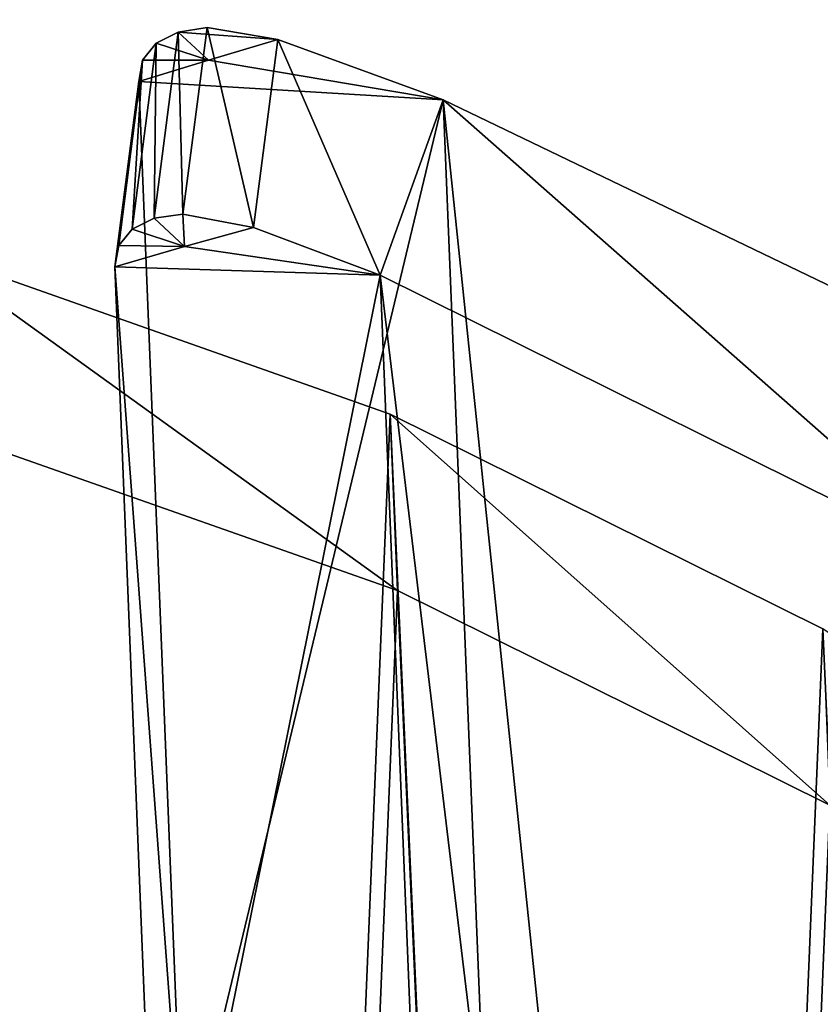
# Model space of a CAD drawing. Header units: millimetres. Extents: x 11 to 151, y -169 to 1060.
# Tile 78 of 148: x 81.45 to 86.85, y -70.71 to -64.07. Entities that reach past the tile are written whole.
import ezdxf

# ---------------------------------------------------------------- set-up
doc = ezdxf.new("R2010")
doc.units = ezdxf.units.MM
doc.header["$LTSCALE"] = 25.4
doc.layers.get('0').update_dxf_attribs({"true_color": 0xff5454})

# ---------------------------------------------------------------- blocks, each defined once
blk = doc.blocks.new('MONO-BIURKOWA-GOLD-7713.STL')
at = {"color": 250, "true_color": 0x262626}
mesh = blk.add_polyface(dxfattribs=at)
corners = [(35.1337, 87.8258, 1177.0747), (35.7939, 90.7632, 1174.918), (35.4055, 94.5999, 1172.0632), (37.0073, 84.1889, 1179.8259), (37.0542, 87.0618, 1177.6985), (39.6647, 80.891, 1182.3494), (39.1434, 83.6217, 1180.3103), (41.9904, 80.5601, 1182.6643), (43.0207, 78.038, 1184.5641), (45.4982, 77.9812, 1184.6804), (46.9672, 75.7217, 1186.3988), (49.5475, 75.9729, 1186.29), (51.3776, 74.0166, 1187.7944), (54.0002, 74.6035, 1187.4382), (56.1099, 72.9774, 1188.7064), (58.7048, 73.9197, 1188.0859), (61.0121, 72.6375, 1189.1052), (63.5011, 73.9448, 1188.2112), (65.9267, 73.0079, 1188.9781), (68.2257, 74.6779, 1187.8096), (70.6957, 74.0767, 1188.3291), (72.7177, 76.0941, 1186.8949), (75.1658, 75.8094, 1187.1792), (76.8242, 78.1451, 1185.4982), (79.1933, 78.1505, 1185.5652), (80.4053, 80.761, 1183.6671), (82.6488, 81.0246, 1183.5391), (83.339, 83.8529, 1181.464), (85.4212, 84.3394, 1181.1659), (85.5256, 87.3154, 1178.9639), (87.4215, 87.9884, 1178.522), (86.8904, 91.0305, 1176.2518), (87.3871, 94.8719, 1173.4202), (73.2451, 113.4989, 1159.1935), (72.5555, 115.0889, 1157.9946), (72.3918, 113.8223, 1158.9283), (73.6696, 114.6829, 1158.3289), (77.2944, 111.4906, 1160.8031), (77.865, 112.6641, 1159.9506), (80.8022, 108.9117, 1162.8192), (81.531, 110.069, 1161.9835), (83.6492, 105.8501, 1165.1732), (84.5498, 106.9812, 1164.3621), (85.7384, 102.41, 1167.785), (86.8245, 103.4997, 1167.0101), (86.9987, 98.7086, 1170.5656), (88.2819, 99.7366, 1169.8423), (88.5853, 91.8543, 1175.6923), (88.8752, 95.8127, 1172.7677), (34.1042, 91.6849, 1174.1843), (34.6817, 99.5699, 1168.3588), (33.9519, 95.642, 1171.2476), (36.2701, 103.3425, 1165.6108), (35.9022, 98.4413, 1169.2317), (37.267, 102.1564, 1166.5197), (38.6661, 106.8385, 1163.0922), (39.4536, 105.6189, 1164.0195), (41.7926, 109.9455, 1160.8837), (42.3874, 108.7108, 1161.8164), (45.5493, 112.5636, 1159.0562), (45.9685, 111.3267, 1159.9854), (49.8153, 114.6088, 1157.6686), (50.0749, 113.3777, 1158.5886), (54.4535, 116.0152, 1156.7655), (54.567, 114.7938, 1157.674), (55.6518, 116.2608, 1156.6194), (55.488, 114.9942, 1157.5531)]
mesh.append_faces([[corners[k] for k in face] for face in [(33, 34, 35), (46, 47, 48), (49, 50, 51), (65, 64, 66)]], dxfattribs={"vtx0": -1, "color": 250})
mesh.append_faces([[corners[k] for k in face] for face in [(1, 3, 4), (4, 5, 6), (6, 5, 7), (7, 8, 9), (9, 10, 11), (11, 12, 13), (13, 14, 15), (15, 16, 17), (17, 18, 19), (19, 20, 21), (21, 22, 23), (23, 24, 25), (25, 26, 27), (27, 28, 29), (29, 30, 31), (31, 30, 32), (34, 33, 36), (36, 37, 38), (38, 39, 40), (40, 41, 42), (42, 43, 44), (44, 45, 46), (50, 2, 52), (52, 54, 55), (55, 56, 57), (57, 58, 59), (59, 60, 61), (61, 62, 63), (63, 64, 65)]], dxfattribs={"vtx0": -1, "vtx1": -1, "color": 250})
mesh.append_faces([[corners[k] for k in face] for face in [(46, 32, 30), (50, 0, 2)]], dxfattribs={"vtx0": -1, "vtx1": -1, "vtx2": -1, "color": 250})
mesh.append_faces([[corners[k] for k in face] for face in [(0, 1, 2), (1, 0, 3), (4, 3, 5), (7, 5, 8), (9, 8, 10), (11, 10, 12), (13, 12, 14), (15, 14, 16), (17, 16, 18), (19, 18, 20), (21, 20, 22), (23, 22, 24), (25, 24, 26), (27, 26, 28), (29, 28, 30), (36, 33, 37), (38, 37, 39), (40, 39, 41), (42, 41, 43), (44, 43, 45), (46, 45, 32), (46, 30, 47), (50, 49, 0), (52, 2, 53), (52, 53, 54), (55, 54, 56), (57, 56, 58), (59, 58, 60), (61, 60, 62), (63, 62, 64)]], dxfattribs={"vtx0": -1, "vtx2": -1, "color": 250})
mesh = blk.add_polyface(dxfattribs=at)
corners = [(71.7208, 113.8837, 1158.4991), (71.734, 115.0638, 1157.3661), (71.5719, 113.8107, 1158.2898), (71.8832, 115.1392, 1157.574)]
mesh.append_faces([[corners[k] for k in face] for face in [(0, 1, 2), (1, 0, 3)]], dxfattribs={"vtx0": -1, "color": 250})
mesh = blk.add_polyface(dxfattribs=at)
corners = [(71.734, 115.0638, 1157.3661), (72.0881, 114.9512, 1157.4602), (71.6435, 114.9503, 1157.1478), (71.8832, 115.1392, 1157.574)]
mesh.append_faces([[corners[k] for k in face] for face in [(0, 1, 2), (1, 0, 3)]], dxfattribs={"vtx0": -1, "color": 250})
mesh = blk.add_polyface(dxfattribs=at)
corners = [(71.9151, 113.9109, 1158.6815), (71.8832, 115.1392, 1157.574), (71.7208, 113.8837, 1158.4991), (72.0779, 115.1695, 1157.7538)]
mesh.append_faces([[corners[k] for k in face] for face in [(0, 1, 2), (1, 0, 3)]], dxfattribs={"vtx0": -1, "color": 250})
mesh = blk.add_polyface(dxfattribs=at)
corners = [(72.5555, 115.0889, 1157.9946), (71.8832, 115.1392, 1157.574), (72.0779, 115.1695, 1157.7538)]
mesh.append_faces([[corners[k] for k in face] for face in [(0, 1, 2)]], dxfattribs={"color": 250})
mesh = blk.add_polyface(dxfattribs=at)
corners = [(72.5555, 115.0889, 1157.9946), (72.0881, 114.9512, 1157.4602), (71.8832, 115.1392, 1157.574)]
mesh.append_faces([[corners[k] for k in face] for face in [(0, 1, 2)]], dxfattribs={"color": 250})
mesh = blk.add_polyface(dxfattribs=at)
corners = [(72.3918, 113.8223, 1158.9283), (72.0779, 115.1695, 1157.7538), (71.9151, 113.9109, 1158.6815), (72.5555, 115.0889, 1157.9946)]
mesh.append_faces([[corners[k] for k in face] for face in [(0, 1, 2), (1, 0, 3)]], dxfattribs={"vtx0": -1, "color": 250})
mesh = blk.add_polyface(dxfattribs=at)
corners = [(71.5719, 113.8107, 1158.2898), (71.6435, 114.9503, 1157.1478), (71.482, 113.6993, 1158.0714), (71.734, 115.0638, 1157.3661)]
mesh.append_faces([[corners[k] for k in face] for face in [(0, 1, 2), (1, 0, 3)]], dxfattribs={"vtx0": -1, "color": 250})
mesh = blk.add_polyface(dxfattribs=at)
corners = [(73.6696, 114.6829, 1158.3289), (72.0881, 114.9512, 1157.4602), (72.5555, 115.0889, 1157.9946)]
mesh.append_faces([[corners[k] for k in face] for face in [(0, 1, 2)]], dxfattribs={"color": 250})
mesh = blk.add_polyface(dxfattribs=at)
corners = [(71.482, 113.6993, 1158.0714), (71.6168, 114.8061, 1156.931), (71.455, 113.555, 1157.8533), (71.6435, 114.9503, 1157.1478)]
mesh.append_faces([[corners[k] for k in face] for face in [(0, 1, 2), (1, 0, 3)]], dxfattribs={"vtx0": -1, "color": 250})
mesh = blk.add_polyface(dxfattribs=at)
corners = [(72.0881, 114.9512, 1157.4602), (71.6168, 114.8061, 1156.931), (71.6435, 114.9503, 1157.1478)]
mesh.append_faces([[corners[k] for k in face] for face in [(0, 1, 2)]], dxfattribs={"color": 250})
mesh = blk.add_polyface(dxfattribs=at)
corners = [(73.6696, 114.6829, 1158.3289), (71.6168, 114.8061, 1156.931), (72.0881, 114.9512, 1157.4602)]
mesh.append_faces([[corners[k] for k in face] for face in [(0, 1, 2)]], dxfattribs={"color": 250})
mesh = blk.add_polyface(dxfattribs=at)
corners = [(71.455, 113.555, 1157.8533), (71.9178, 107.3662, 1146.8907), (71.756, 106.1151, 1147.813), (71.6168, 114.8061, 1156.931)]
mesh.append_faces([[corners[k] for k in face] for face in [(0, 1, 2), (1, 0, 3)]], dxfattribs={"vtx0": -1, "color": 250})
mesh = blk.add_polyface(dxfattribs=at)
corners = [(71.9178, 107.3662, 1146.8907), (73.6696, 114.6829, 1158.3289), (76.1982, 52.1878, 1073.9905), (71.6168, 114.8061, 1156.931)]
mesh.append_faces([[corners[k] for k in face] for face in [(0, 1, 2), (1, 0, 3)]], dxfattribs={"vtx0": -1, "color": 250})
mesh = blk.add_polyface(dxfattribs=at)
corners = [(73.6696, 114.6829, 1158.3289), (80.3935, 50.1689, 1075.6122), (76.1982, 52.1878, 1073.9905), (77.865, 112.6641, 1159.9506)]
mesh.append_faces([[corners[k] for k in face] for face in [(0, 1, 2), (1, 0, 3)]], dxfattribs={"vtx0": -1, "color": 250})
at = {"color": 18, "true_color": 0x000000}
mesh = blk.add_polyface(dxfattribs=at)
corners = [(36.9126, 90.3515, 1175.2566), (36.4731, 95.8755, 1171.15), (36.4544, 93.0979, 1173.2078), (36.9683, 98.6314, 1169.1228), (37.8389, 87.689, 1177.2573), (37.9306, 101.3128, 1167.1647), (39.2157, 85.1612, 1179.1716), (39.3415, 103.8685, 1165.3132), (41.0165, 82.8165, 1180.9631), (41.1742, 106.2495, 1163.6039), (43.207, 80.6997, 1182.5973), (43.3934, 108.4104, 1162.0691), (45.7453, 78.8512, 1184.0432), (45.9569, 110.3098, 1160.7385), (48.5828, 77.3065, 1185.2728), (48.8156, 111.9115, 1159.6373), (51.6653, 76.095, 1186.2631), (51.9149, 113.1848, 1158.7867), (54.9339, 75.2399, 1186.9946), (54.5565, 104.5903, 1165.2345), (69.5303, 104.1549, 1166.0061), (58.326, 74.7576, 1187.4537), (61.7769, 74.6573, 1187.6315), (65.2204, 74.9409, 1187.5247), (68.5909, 75.6029, 1187.1351), (71.8238, 76.6308, 1186.4703), (70.1692, 113.67, 1158.9745), (73.3136, 112.5627, 1159.8893), (74.8573, 78.0049, 1185.5431), (76.2301, 111.1145, 1161.0498), (77.6334, 79.6988, 1184.3711), (78.8629, 109.3532, 1162.434), (80.0991, 81.6803, 1182.9768), (81.1619, 107.3124, 1164.0151), (82.2072, 83.9113, 1181.3867), (83.0829, 105.0311, 1165.7631), (83.9174, 86.3494, 1179.6313), (84.5892, 102.553, 1167.6445), (85.197, 88.9478, 1177.7444), (85.6521, 99.9255, 1169.6234), (86.0215, 91.6568, 1175.7616), (86.2513, 97.1987, 1171.662), (86.3752, 94.4248, 1173.7212), (55.1954, 114.1053, 1158.203)]
mesh.append_faces([[corners[k] for k in face] for face in [(0, 1, 2), (41, 40, 42)]], dxfattribs={"vtx0": -1, "color": 18})
mesh.append_faces([[corners[k] for k in face] for face in [(1, 0, 3), (3, 4, 5), (5, 6, 7), (7, 8, 9), (9, 10, 11), (11, 12, 13), (13, 14, 15), (15, 16, 17), (19, 18, 20), (20, 25, 26), (26, 25, 27), (27, 28, 29), (29, 30, 31), (31, 32, 33), (33, 34, 35), (35, 36, 37), (37, 38, 39), (39, 40, 41)]], dxfattribs={"vtx0": -1, "vtx1": -1, "color": 18})
mesh.append_faces([[corners[k] for k in face] for face in [(17, 18, 19)]], dxfattribs={"vtx0": -1, "vtx1": -1, "vtx2": -1, "color": 18})
mesh.append_faces([[corners[k] for k in face] for face in [(3, 0, 4), (5, 4, 6), (7, 6, 8), (9, 8, 10), (11, 10, 12), (13, 12, 14), (15, 14, 16), (17, 16, 18), (20, 18, 21), (20, 21, 22), (20, 22, 23), (20, 23, 24), (20, 24, 25), (27, 25, 28), (29, 28, 30), (31, 30, 32), (33, 32, 34), (35, 34, 36), (37, 36, 38), (39, 38, 40)]], dxfattribs={"vtx0": -1, "vtx2": -1, "color": 18})
mesh.append_faces([[corners[k] for k in face] for face in [(43, 17, 19)]], dxfattribs={"vtx1": -1, "color": 18})
at = {"color": 250, "true_color": 0x262626}
mesh = blk.add_polyface(dxfattribs=at)
corners = [(71.9151, 113.9109, 1158.6815), (71.7208, 113.8837, 1158.4991), (71.9255, 113.6925, 1158.3879)]
mesh.append_faces([[corners[k] for k in face] for face in [(0, 1, 2)]], dxfattribs={"color": 250})
mesh = blk.add_polyface(dxfattribs=at)
corners = [(72.3918, 113.8223, 1158.9283), (71.9151, 113.9109, 1158.6815), (71.9255, 113.6925, 1158.3879)]
mesh.append_faces([[corners[k] for k in face] for face in [(0, 1, 2)]], dxfattribs={"color": 250})
mesh = blk.add_polyface(dxfattribs=at)
corners = [(71.9255, 113.6925, 1158.3879), (71.5719, 113.8107, 1158.2898), (71.482, 113.6993, 1158.0714), (71.7208, 113.8837, 1158.4991)]
mesh.append_faces([[corners[k] for k in face] for face in [(0, 1, 2), (1, 0, 3)]], dxfattribs={"vtx0": -1, "color": 250})
mesh = blk.add_polyface(dxfattribs=at)
corners = [(73.2451, 113.4989, 1159.1935), (72.3918, 113.8223, 1158.9283), (71.9255, 113.6925, 1158.3879)]
mesh.append_faces([[corners[k] for k in face] for face in [(0, 1, 2)]], dxfattribs={"color": 250})
at = {"color": 18, "true_color": 0x000000}
mesh = blk.add_polyface(dxfattribs=at)
corners = [(70.1692, 113.67, 1158.9745), (73.3617, 111.3723, 1158.2828), (70.2174, 112.4796, 1157.368), (73.3136, 112.5627, 1159.8893)]
mesh.append_faces([[corners[k] for k in face] for face in [(0, 1, 2), (1, 0, 3)]], dxfattribs={"vtx0": -1, "color": 18})
at = {"color": 250, "true_color": 0x262626}
mesh = blk.add_polyface(dxfattribs=at)
corners = [(71.9255, 113.6925, 1158.3879), (71.482, 113.6993, 1158.0714), (71.455, 113.555, 1157.8533)]
mesh.append_faces([[corners[k] for k in face] for face in [(0, 1, 2)]], dxfattribs={"color": 250})
mesh = blk.add_polyface(dxfattribs=at)
corners = [(73.2451, 113.4989, 1159.1935), (71.9255, 113.6925, 1158.3879), (71.455, 113.555, 1157.8533)]
mesh.append_faces([[corners[k] for k in face] for face in [(0, 1, 2)]], dxfattribs={"color": 250})
mesh = blk.add_polyface(dxfattribs=at)
corners = [(73.2451, 113.4989, 1159.1935), (71.756, 106.1151, 1147.813), (75.1716, 65.8835, 1094.9357), (71.455, 113.555, 1157.8533)]
mesh.append_faces([[corners[k] for k in face] for face in [(0, 1, 2), (1, 0, 3)]], dxfattribs={"vtx0": -1, "color": 250})
mesh = blk.add_polyface(dxfattribs=at)
corners = [(79.2209, 63.8752, 1096.5453), (73.2451, 113.4989, 1159.1935), (75.1716, 65.8835, 1094.9357), (77.2944, 111.4906, 1160.8031)]
mesh.append_faces([[corners[k] for k in face] for face in [(0, 1, 2), (1, 0, 3)]], dxfattribs={"vtx0": -1, "color": 250})
at = {"color": 18, "true_color": 0x000000}
mesh = blk.add_polyface(dxfattribs=at)
corners = [(55.2435, 112.9149, 1156.5966), (54.6046, 103.3999, 1163.6281), (51.963, 111.9944, 1157.1803), (36.5212, 94.6852, 1169.5436), (36.9607, 89.1611, 1173.6501), (36.5025, 91.9075, 1171.6013), (37.0165, 97.441, 1167.5164), (37.8871, 86.4986, 1175.6509), (37.9787, 100.1224, 1165.5582), (39.2638, 83.9708, 1177.5652), (39.3897, 102.6781, 1163.7068), (41.0647, 81.6261, 1179.3567), (41.2223, 105.0591, 1161.9974), (43.2552, 79.5093, 1180.9908), (43.4416, 107.22, 1160.4626), (45.7934, 77.6608, 1182.4368), (46.0051, 109.1194, 1159.1321), (48.631, 76.1161, 1183.6664), (48.8638, 110.7211, 1158.0309), (51.7135, 74.9046, 1184.6566), (54.9821, 74.0495, 1185.3882), (69.5785, 102.9646, 1164.3997), (58.3742, 73.5672, 1185.8473), (61.825, 73.4669, 1186.025), (65.2686, 73.7505, 1185.9182), (68.639, 74.4126, 1185.5287), (71.8719, 75.4404, 1184.8639), (70.2174, 112.4796, 1157.368), (73.3617, 111.3723, 1158.2828), (74.9054, 76.8145, 1183.9366), (76.2782, 109.9241, 1159.4434), (77.6816, 78.5084, 1182.7646), (78.9111, 108.1628, 1160.8275), (80.1473, 80.4899, 1181.3704), (81.21, 106.122, 1162.4087), (82.2554, 82.721, 1179.7803), (83.131, 103.8407, 1164.1566), (83.9656, 85.159, 1178.0249), (84.6374, 101.3626, 1166.0381), (85.2451, 87.7574, 1176.1379), (85.7003, 98.7351, 1168.017), (86.0697, 90.4665, 1174.1552), (86.2994, 96.0083, 1170.0555), (86.4233, 93.2344, 1172.1147)]
mesh.append_faces([[corners[k] for k in face] for face in [(3, 4, 5), (41, 42, 43)]], dxfattribs={"vtx0": -1, "color": 18})
mesh.append_faces([[corners[k] for k in face] for face in [(4, 6, 7), (7, 8, 9), (9, 10, 11), (11, 12, 13), (13, 14, 15), (15, 16, 17), (17, 18, 19), (19, 2, 20), (20, 21, 22), (22, 21, 23), (23, 21, 24), (24, 21, 25), (25, 21, 26), (26, 28, 29), (29, 30, 31), (31, 32, 33), (33, 34, 35), (35, 36, 37), (37, 38, 39), (39, 40, 41)]], dxfattribs={"vtx0": -1, "vtx1": -1, "color": 18})
mesh.append_faces([[corners[k] for k in face] for face in [(20, 2, 1)]], dxfattribs={"vtx0": -1, "vtx1": -1, "vtx2": -1, "color": 18})
mesh.append_faces([[corners[k] for k in face] for face in [(4, 3, 6), (7, 6, 8), (9, 8, 10), (11, 10, 12), (13, 12, 14), (15, 14, 16), (17, 16, 18), (19, 18, 2), (20, 1, 21), (26, 21, 27), (26, 27, 28), (29, 28, 30), (31, 30, 32), (33, 32, 34), (35, 34, 36), (37, 36, 38), (39, 38, 40), (41, 40, 42)]], dxfattribs={"vtx0": -1, "vtx2": -1, "color": 18})
mesh.append_faces([[corners[k] for k in face] for face in [(0, 1, 2)]], dxfattribs={"vtx1": -1, "color": 18})
mesh = blk.add_polyface(dxfattribs=at)
corners = [(73.3136, 112.5627, 1159.8893), (76.2782, 109.9241, 1159.4434), (73.3617, 111.3723, 1158.2828), (76.2301, 111.1145, 1161.0498)]
mesh.append_faces([[corners[k] for k in face] for face in [(0, 1, 2), (1, 0, 3)]], dxfattribs={"vtx0": -1, "color": 18})

msp = doc.modelspace()

# ---------------------------------------------------------------- block references
at = {"color": 0}
msp.add_blockref('MONO-BIURKOWA-GOLD-7713.STL', (10.6325, -179.2931, -757.8436), dxfattribs=at)

doc.saveas('drawing.dxf')
